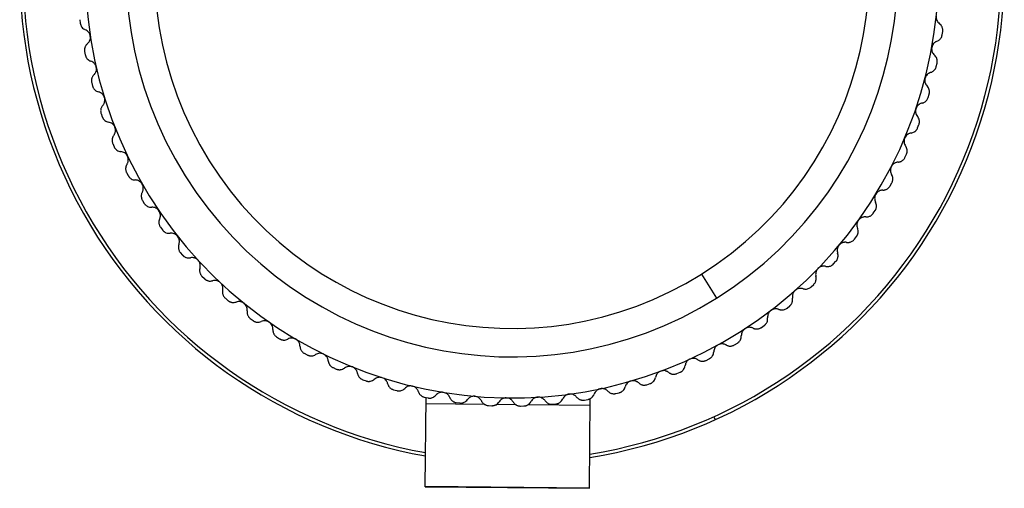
# Paper-space layout '_Inferior' of a CAD drawing. Header units: millimetres. Extents: x -30 to 30, y -31.5 to 30.
# Tile 1 of 3: x -30 to 30, y -31.5 to -3. Entities that reach past the tile are written whole.
import ezdxf

# ---------------------------------------------------------------- set-up
doc = ezdxf.new("R2010")
doc.units = ezdxf.units.MM

psp = doc.layouts.new('_Inferior')

# ---------------------------------------------------------------- linework, layer by layer
at = {"color": 7, "linetype": 'Continuous', "lineweight": 25}
for p, q in [((-26.334, -2.958), (-26.31, -3.167)), ((26.215, -3.878), (26.245, -3.67)), ((-26.044, -4.895), (-26.004, -5.101)), ((25.857, -5.803), (25.902, -5.598)), ((-25.611, -6.805), (-25.557, -7.008)), ((25.358, -7.697), (25.418, -7.495)), ((-25.039, -8.678), (-24.969, -8.876)), ((24.72, -9.549), (24.795, -9.352)), ((-24.33, -10.503), (-24.245, -10.696)), ((23.947, -11.348), (24.037, -11.158)), ((-23.487, -12.272), (-23.389, -12.457)), ((23.044, -13.086), (23.147, -12.902)), ((-22.517, -13.973), (-22.405, -14.151)), ((22.014, -14.752), (22.131, -14.577)), ((-21.424, -15.597), (-21.299, -15.767)), ((20.865, -16.337), (20.994, -16.171)), ((-20.213, -17.137), (-20.077, -17.297)), ((19.601, -17.834), (19.742, -17.678)), ((-18.892, -18.583), (-18.744, -18.732)), ((11.551, -18.451), (12.47, -19.919)), ((18.231, -19.233), (18.383, -19.087)), ((-17.468, -19.928), (-17.31, -20.065)), ((16.761, -20.526), (16.923, -20.393)), ((-15.949, -21.163), (-15.781, -21.289)), ((15.199, -21.708), (15.371, -21.587)), ((-14.342, -22.283), (-14.165, -22.396)), ((13.554, -22.771), (13.734, -22.663)), ((-12.658, -23.282), (-12.473, -23.381)), ((11.835, -23.71), (12.023, -23.616)), ((-10.904, -24.153), (-10.712, -24.239)), ((10.052, -24.519), (10.246, -24.439)), ((-9.09, -24.892), (-8.892, -24.963)), ((8.214, -25.195), (8.413, -25.129)), ((-7.227, -25.496), (-7.024, -25.552)), ((6.331, -25.733), (6.535, -25.682)), ((-5.324, -25.96), (-5.118, -26.001)), ((-5.282, -31.415), (-5.233, -25.978)), ((-1.649, -26.398), (-5.237, -26.366)), ((-3.393, -26.282), (-3.184, -26.308)), ((2.471, -26.385), (2.68, -26.364)), ((4.413, -26.13), (4.62, -26.094)), ((4.718, -31.505), (4.767, -26.046)), ((-1.442, -26.461), (-1.232, -26.471)), ((0.239, -26.415), (-0.961, -26.405)), ((0.516, -26.495), (0.726, -26.49)), ((4.763, -26.456), (0.958, -26.422)), ((12.302, -27.142), (12.385, -27.324)), ((-5.282, -31.379), (4.718, -31.468)), ((-5.282, -31.415), (4.718, -31.505))]:
    psp.add_line(p, q, dxfattribs=at)
for radius, start, end in [(26, 120.98963, 112.51905), (23.5, 302.04846, 122.04846), (21.768, 302.04846, 122.04846), (23.5, 122.04846, 302.04846), (21.768, 122.04846, 302.04846), (30, 159.0802, 259.89206), (29.8, 159.1452, 259.82706), (30, 279.0802, 19.89206), (29.8, 279.1452, 19.82706)]:
    psp.add_arc((0, 0), radius, start, end, dxfattribs=at)
for points, knots in [([(25.854, -2.749), (25.853, -2.771), (25.85, -2.815), (25.856, -2.881), (25.871, -2.946), (25.901, -3.026), (25.957, -3.119), (26.018, -3.173), (26.05, -3.201)], [0, 0, 0, 0, 0.120675, 0.243707, 0.36983, 0.499725, 0.734306, 1, 1, 1, 1]), ([(-26.31, -3.167), (-26.308, -3.182), (-26.303, -3.213), (-26.291, -3.258), (-26.273, -3.308), (-26.245, -3.363), (-26.195, -3.436), (-26.116, -3.515), (-26.041, -3.552), (-26.002, -3.57)], [0, 0, 0, 0, 0.082853, 0.165926, 0.250137, 0.374253, 0.499646, 0.745169, 1, 1, 1, 1]), ([(-25.697, -3.957), (-25.701, -3.936), (-25.71, -3.893), (-25.733, -3.83), (-25.764, -3.771), (-25.814, -3.701), (-25.891, -3.625), (-25.964, -3.589), (-26.002, -3.57)], [0, 0, 0, 0, 0.120675, 0.243707, 0.36983, 0.499725, 0.734306, 1, 1, 1, 1]), ([(26.245, -3.67), (26.246, -3.654), (26.25, -3.624), (26.25, -3.577), (26.245, -3.524), (26.232, -3.464), (26.202, -3.38), (26.146, -3.284), (26.083, -3.229), (26.05, -3.201)], [0, 0, 0, 0, 0.082852, 0.165925, 0.250136, 0.374252, 0.499645, 0.745169, 1, 1, 1, 1]), ([(-25.872, -4.418), (-25.856, -4.403), (-25.824, -4.375), (-25.784, -4.325), (-25.751, -4.273), (-25.716, -4.197), (-25.687, -4.091), (-25.694, -4.001), (-25.697, -3.957)], [0, 0, 0, 0, 0.136996, 0.265989, 0.387202, 0.500902, 0.756606, 1, 1, 1, 1]), ([(25.985, -4.228), (26.005, -4.215), (26.043, -4.189), (26.093, -4.14), (26.144, -4.074), (26.191, -3.987), (26.207, -3.914), (26.215, -3.878)], [0, 0, 0, 0, 0.170282, 0.335456, 0.498957, 0.751503, 1, 1, 1, 1]), ([(-25.872, -4.418), (-25.888, -4.432), (-25.92, -4.46), (-25.96, -4.51), (-25.994, -4.565), (-26.021, -4.624), (-26.041, -4.688), (-26.052, -4.756), (-26.054, -4.826), (-26.047, -4.872), (-26.044, -4.895)], [0, 0, 0, 0, 0.129306, 0.254351, 0.377087, 0.499573, 0.624386, 0.748816, 0.875527, 1, 1, 1, 1]), ([(25.581, -4.651), (25.578, -4.672), (25.571, -4.716), (25.573, -4.782), (25.583, -4.849), (25.607, -4.931), (25.656, -5.028), (25.713, -5.086), (25.743, -5.116)], [0, 0, 0, 0, 0.120675, 0.243707, 0.36983, 0.499725, 0.734306, 1, 1, 1, 1]), ([(25.896, -4.272), (25.876, -4.281), (25.837, -4.297), (25.783, -4.332), (25.735, -4.37), (25.677, -4.43), (25.615, -4.521), (25.592, -4.608), (25.581, -4.651)], [0, 0, 0, 0, 0.136996, 0.265989, 0.387202, 0.500902, 0.756606, 1, 1, 1, 1]), ([(-26.004, -5.101), (-26.001, -5.117), (-25.994, -5.147), (-25.979, -5.19), (-25.957, -5.239), (-25.925, -5.292), (-25.869, -5.361), (-25.785, -5.434), (-25.707, -5.465), (-25.668, -5.481)], [0, 0, 0, 0, 0.082853, 0.165926, 0.250138, 0.374253, 0.499646, 0.745169, 1, 1, 1, 1]), ([(25.902, -5.598), (25.905, -5.583), (25.911, -5.552), (25.914, -5.506), (25.913, -5.452), (25.905, -5.392), (25.881, -5.306), (25.832, -5.206), (25.773, -5.146), (25.743, -5.116)], [0, 0, 0, 0, 0.082852, 0.165924, 0.250135, 0.374252, 0.499645, 0.745169, 1, 1, 1, 1]), ([(-25.335, -5.844), (-25.34, -5.823), (-25.352, -5.781), (-25.38, -5.72), (-25.415, -5.663), (-25.47, -5.597), (-25.553, -5.528), (-25.628, -5.497), (-25.668, -5.481)], [0, 0, 0, 0, 0.120675, 0.243707, 0.36983, 0.499725, 0.734306, 1, 1, 1, 1]), ([(-25.475, -6.317), (-25.46, -6.301), (-25.43, -6.27), (-25.394, -6.217), (-25.365, -6.163), (-25.336, -6.085), (-25.315, -5.977), (-25.328, -5.888), (-25.335, -5.844)], [0, 0, 0, 0, 0.136996, 0.265989, 0.387202, 0.500902, 0.756606, 1, 1, 1, 1]), ([(25.634, -6.117), (25.652, -6.105), (25.687, -6.082), (25.734, -6.037), (25.782, -5.978), (25.829, -5.901), (25.848, -5.835), (25.857, -5.803)], [0, 0, 0, 0, 0.168342, 0.334164, 0.500472, 0.753768, 1, 1, 1, 1]), ([(-25.475, -6.317), (-25.49, -6.332), (-25.519, -6.362), (-25.556, -6.415), (-25.586, -6.472), (-25.609, -6.533), (-25.623, -6.598), (-25.629, -6.667), (-25.627, -6.737), (-25.616, -6.782), (-25.611, -6.805)], [0, 0, 0, 0, 0.129306, 0.254351, 0.377086, 0.499573, 0.624385, 0.748816, 0.875527, 1, 1, 1, 1]), ([(25.167, -6.527), (25.163, -6.549), (25.153, -6.592), (25.15, -6.658), (25.155, -6.725), (25.173, -6.809), (25.214, -6.909), (25.267, -6.971), (25.295, -7.003)], [0, 0, 0, 0, 0.120675, 0.243707, 0.36983, 0.499725, 0.734306, 1, 1, 1, 1]), ([(25.51, -6.173), (25.489, -6.18), (25.449, -6.194), (25.392, -6.224), (25.342, -6.258), (25.279, -6.314), (25.211, -6.4), (25.182, -6.486), (25.167, -6.527)], [0, 0, 0, 0, 0.136996, 0.265989, 0.387202, 0.500902, 0.756606, 1, 1, 1, 1]), ([(25.51, -6.173), (25.532, -6.166), (25.574, -6.152), (25.614, -6.129), (25.634, -6.117)], [0, 0, 0, 0, 0.504489, 1, 1, 1, 1]), ([(-25.557, -7.008), (-25.552, -7.023), (-25.543, -7.052), (-25.524, -7.095), (-25.499, -7.142), (-25.464, -7.192), (-25.403, -7.257), (-25.313, -7.323), (-25.234, -7.349), (-25.193, -7.362)], [0, 0, 0, 0, 0.082853, 0.165927, 0.250138, 0.374253, 0.499646, 0.745169, 1, 1, 1, 1]), ([(25.418, -7.495), (25.422, -7.481), (25.43, -7.451), (25.436, -7.405), (25.439, -7.351), (25.436, -7.29), (25.418, -7.203), (25.377, -7.099), (25.323, -7.036), (25.295, -7.003)], [0, 0, 0, 0, 0.082852, 0.165925, 0.250135, 0.374252, 0.499645, 0.745169, 1, 1, 1, 1]), ([(-24.834, -7.699), (-24.841, -7.679), (-24.856, -7.637), (-24.888, -7.579), (-24.927, -7.525), (-24.987, -7.463), (-25.075, -7.4), (-25.152, -7.375), (-25.193, -7.362)], [0, 0, 0, 0, 0.120675, 0.243707, 0.36983, 0.499725, 0.734306, 1, 1, 1, 1]), ([(-24.939, -8.181), (-24.925, -8.164), (-24.898, -8.131), (-24.865, -8.076), (-24.841, -8.02), (-24.817, -7.94), (-24.804, -7.83), (-24.824, -7.742), (-24.834, -7.699)], [0, 0, 0, 0, 0.136996, 0.265989, 0.387202, 0.500902, 0.756606, 1, 1, 1, 1]), ([(25.144, -7.975), (25.161, -7.965), (25.192, -7.943), (25.236, -7.903), (25.282, -7.851), (25.326, -7.783), (25.347, -7.725), (25.358, -7.697)], [0, 0, 0, 0, 0.168891, 0.335003, 0.500895, 0.752896, 1, 1, 1, 1]), ([(-24.939, -8.181), (-24.953, -8.197), (-24.98, -8.23), (-25.012, -8.285), (-25.038, -8.344), (-25.056, -8.407), (-25.066, -8.473), (-25.067, -8.542), (-25.059, -8.611), (-25.046, -8.656), (-25.039, -8.678)], [0, 0, 0, 0, 0.129306, 0.254351, 0.377086, 0.499573, 0.624385, 0.748816, 0.875527, 1, 1, 1, 1]), ([(24.617, -8.368), (24.61, -8.389), (24.598, -8.431), (24.59, -8.497), (24.59, -8.564), (24.602, -8.649), (24.635, -8.752), (24.683, -8.818), (24.708, -8.852)], [0, 0, 0, 0, 0.120675, 0.243707, 0.36983, 0.499725, 0.734306, 1, 1, 1, 1]), ([(24.985, -8.04), (24.963, -8.046), (24.922, -8.056), (24.863, -8.082), (24.811, -8.113), (24.744, -8.164), (24.67, -8.244), (24.634, -8.328), (24.617, -8.368)], [0, 0, 0, 0, 0.136996, 0.265989, 0.387201, 0.500902, 0.756606, 1, 1, 1, 1]), ([(24.985, -8.04), (25.012, -8.033), (25.068, -8.019), (25.119, -7.99), (25.144, -7.975)], [0, 0, 0, 0, 0.505906, 1, 1, 1, 1]), ([(-24.969, -8.876), (-24.964, -8.891), (-24.953, -8.919), (-24.931, -8.961), (-24.902, -9.006), (-24.863, -9.053), (-24.797, -9.113), (-24.703, -9.173), (-24.622, -9.192), (-24.58, -9.202)], [0, 0, 0, 0, 0.082854, 0.165927, 0.250138, 0.374253, 0.499646, 0.745169, 1, 1, 1, 1]), ([(24.795, -9.352), (24.8, -9.338), (24.81, -9.308), (24.82, -9.263), (24.827, -9.21), (24.828, -9.149), (24.817, -9.06), (24.783, -8.954), (24.734, -8.887), (24.708, -8.852)], [0, 0, 0, 0, 0.082853, 0.165925, 0.250136, 0.374252, 0.499645, 0.745169, 1, 1, 1, 1]), ([(-24.197, -9.512), (-24.206, -9.492), (-24.224, -9.452), (-24.26, -9.396), (-24.304, -9.345), (-24.367, -9.288), (-24.46, -9.231), (-24.539, -9.212), (-24.58, -9.202)], [0, 0, 0, 0, 0.120675, 0.243707, 0.36983, 0.499725, 0.734306, 1, 1, 1, 1]), ([(-24.267, -10), (-24.254, -9.982), (-24.229, -9.947), (-24.201, -9.89), (-24.181, -9.832), (-24.163, -9.751), (-24.158, -9.641), (-24.185, -9.554), (-24.197, -9.512)], [0, 0, 0, 0, 0.136996, 0.265989, 0.387201, 0.500902, 0.756606, 1, 1, 1, 1]), ([(24.519, -9.792), (24.533, -9.782), (24.562, -9.763), (24.602, -9.728), (24.644, -9.682), (24.687, -9.624), (24.709, -9.573), (24.72, -9.549)], [0, 0, 0, 0, 0.167637, 0.333344, 0.499228, 0.752085, 1, 1, 1, 1]), ([(-24.267, -10), (-24.279, -10.018), (-24.304, -10.052), (-24.332, -10.11), (-24.353, -10.17), (-24.367, -10.234), (-24.372, -10.301), (-24.368, -10.369), (-24.355, -10.438), (-24.338, -10.482), (-24.33, -10.503)], [0, 0, 0, 0, 0.129306, 0.254351, 0.377086, 0.499573, 0.624385, 0.748816, 0.875527, 1, 1, 1, 1]), ([(23.931, -10.163), (23.924, -10.184), (23.908, -10.225), (23.895, -10.29), (23.89, -10.357), (23.896, -10.442), (23.922, -10.547), (23.964, -10.616), (23.987, -10.653)], [0, 0, 0, 0, 0.120675, 0.243707, 0.36983, 0.499724, 0.734306, 1, 1, 1, 1]), ([(24.323, -9.864), (24.301, -9.867), (24.259, -9.875), (24.198, -9.896), (24.144, -9.923), (24.074, -9.969), (23.993, -10.044), (23.952, -10.124), (23.931, -10.163)], [0, 0, 0, 0, 0.136996, 0.265989, 0.387201, 0.500901, 0.756606, 1, 1, 1, 1]), ([(-24.245, -10.696), (-24.239, -10.71), (-24.226, -10.738), (-24.201, -10.777), (-24.169, -10.82), (-24.126, -10.865), (-24.057, -10.92), (-23.958, -10.972), (-23.876, -10.985), (-23.834, -10.992)], [0, 0, 0, 0, 0.082854, 0.165927, 0.250138, 0.374253, 0.499646, 0.745169, 1, 1, 1, 1]), ([(24.037, -11.158), (24.043, -11.144), (24.055, -11.115), (24.068, -11.071), (24.079, -11.018), (24.084, -10.957), (24.08, -10.868), (24.054, -10.76), (24.01, -10.689), (23.987, -10.653)], [0, 0, 0, 0, 0.082853, 0.165926, 0.250136, 0.374252, 0.499645, 0.745169, 1, 1, 1, 1]), ([(-23.429, -11.273), (-23.439, -11.254), (-23.46, -11.215), (-23.5, -11.162), (-23.547, -11.114), (-23.615, -11.062), (-23.711, -11.012), (-23.791, -10.999), (-23.834, -10.992)], [0, 0, 0, 0, 0.120675, 0.243707, 0.36983, 0.499725, 0.734306, 1, 1, 1, 1]), ([(-23.462, -11.765), (-23.45, -11.746), (-23.428, -11.71), (-23.405, -11.65), (-23.389, -11.591), (-23.377, -11.509), (-23.38, -11.399), (-23.413, -11.314), (-23.429, -11.273)], [0, 0, 0, 0, 0.136996, 0.265989, 0.387201, 0.500901, 0.756606, 1, 1, 1, 1]), ([(23.761, -11.558), (23.78, -11.545), (23.818, -11.519), (23.869, -11.469), (23.913, -11.412), (23.936, -11.369), (23.947, -11.348)], [0, 0, 0, 0, 0.24958, 0.498163, 0.751403, 1, 1, 1, 1]), ([(-23.462, -11.765), (-23.473, -11.783), (-23.495, -11.819), (-23.519, -11.879), (-23.536, -11.941), (-23.544, -12.006), (-23.545, -12.073), (-23.535, -12.141), (-23.517, -12.208), (-23.497, -12.251), (-23.487, -12.272)], [0, 0, 0, 0, 0.129306, 0.254351, 0.377086, 0.499573, 0.624385, 0.748815, 0.875527, 1, 1, 1, 1]), ([(23.115, -11.903), (23.106, -11.923), (23.087, -11.963), (23.07, -12.027), (23.06, -12.093), (23.059, -12.179), (23.077, -12.285), (23.115, -12.357), (23.135, -12.395)], [0, 0, 0, 0, 0.120675, 0.243707, 0.36983, 0.499724, 0.734306, 1, 1, 1, 1]), ([(23.528, -11.633), (23.506, -11.635), (23.463, -11.64), (23.402, -11.656), (23.345, -11.679), (23.272, -11.72), (23.186, -11.788), (23.139, -11.865), (23.115, -11.903)], [0, 0, 0, 0, 0.136996, 0.265989, 0.387201, 0.500901, 0.756605, 1, 1, 1, 1]), ([(23.528, -11.633), (23.548, -11.631), (23.589, -11.627), (23.649, -11.611), (23.706, -11.589), (23.743, -11.568), (23.761, -11.558)], [0, 0, 0, 0, 0.25843, 0.5088, 0.754721, 1, 1, 1, 1]), ([(-23.389, -12.457), (-23.382, -12.471), (-23.366, -12.498), (-23.339, -12.535), (-23.303, -12.576), (-23.258, -12.617), (-23.185, -12.667), (-23.083, -12.712), (-22.999, -12.719), (-22.957, -12.722)], [0, 0, 0, 0, 0.082854, 0.165927, 0.250138, 0.374253, 0.499646, 0.745169, 1, 1, 1, 1]), ([(23.147, -12.902), (23.154, -12.889), (23.168, -12.861), (23.185, -12.818), (23.199, -12.766), (23.209, -12.706), (23.212, -12.617), (23.194, -12.507), (23.155, -12.433), (23.135, -12.395)], [0, 0, 0, 0, 0.082853, 0.165926, 0.250137, 0.374253, 0.499646, 0.745169, 1, 1, 1, 1]), ([(-22.532, -12.973), (-22.544, -12.954), (-22.567, -12.917), (-22.612, -12.867), (-22.662, -12.823), (-22.734, -12.776), (-22.833, -12.734), (-22.914, -12.726), (-22.957, -12.722)], [0, 0, 0, 0, 0.120675, 0.243708, 0.369831, 0.499726, 0.734306, 1, 1, 1, 1]), ([(-22.529, -13.466), (-22.519, -13.446), (-22.499, -13.408), (-22.48, -13.347), (-22.469, -13.287), (-22.463, -13.204), (-22.474, -13.094), (-22.513, -13.013), (-22.532, -12.973)], [0, 0, 0, 0, 0.136996, 0.265989, 0.387201, 0.500901, 0.756605, 1, 1, 1, 1]), ([(22.874, -13.263), (22.891, -13.251), (22.924, -13.229), (22.97, -13.186), (23.011, -13.139), (23.033, -13.103), (23.044, -13.086)], [0, 0, 0, 0, 0.249315, 0.498052, 0.750939, 1, 1, 1, 1]), ([(-22.529, -13.466), (-22.539, -13.485), (-22.558, -13.522), (-22.578, -13.583), (-22.59, -13.646), (-22.594, -13.712), (-22.589, -13.778), (-22.574, -13.846), (-22.551, -13.912), (-22.528, -13.952), (-22.517, -13.973)], [0, 0, 0, 0, 0.129306, 0.254351, 0.377086, 0.499572, 0.624385, 0.748815, 0.875527, 1, 1, 1, 1]), ([(22.173, -13.578), (22.162, -13.597), (22.141, -13.635), (22.118, -13.698), (22.104, -13.763), (22.097, -13.848), (22.107, -13.956), (22.139, -14.031), (22.156, -14.07)], [0, 0, 0, 0, 0.120675, 0.243707, 0.36983, 0.499724, 0.734306, 1, 1, 1, 1]), ([(22.604, -13.339), (22.582, -13.339), (22.539, -13.341), (22.477, -13.353), (22.419, -13.371), (22.343, -13.406), (22.252, -13.469), (22.199, -13.542), (22.173, -13.578)], [0, 0, 0, 0, 0.136996, 0.265989, 0.387201, 0.500901, 0.756605, 1, 1, 1, 1]), ([(22.604, -13.339), (22.627, -13.338), (22.673, -13.337), (22.743, -13.322), (22.811, -13.299), (22.853, -13.275), (22.874, -13.263)], [0, 0, 0, 0, 0.253077, 0.502449, 0.754122, 1, 1, 1, 1]), ([(-22.405, -14.151), (-22.397, -14.164), (-22.38, -14.189), (-22.349, -14.225), (-22.311, -14.262), (-22.263, -14.3), (-22.186, -14.344), (-22.081, -14.382), (-21.997, -14.383), (-21.955, -14.383)], [0, 0, 0, 0, 0.082854, 0.165927, 0.250138, 0.374253, 0.499646, 0.745169, 1, 1, 1, 1]), ([(-21.513, -14.601), (-21.526, -14.584), (-21.552, -14.548), (-21.599, -14.502), (-21.653, -14.462), (-21.728, -14.42), (-21.83, -14.385), (-21.911, -14.384), (-21.955, -14.383)], [0, 0, 0, 0, 0.120675, 0.243707, 0.36983, 0.499724, 0.734306, 1, 1, 1, 1]), ([(22.131, -14.577), (22.139, -14.564), (22.155, -14.537), (22.175, -14.495), (22.193, -14.445), (22.208, -14.385), (22.216, -14.297), (22.207, -14.186), (22.173, -14.109), (22.156, -14.07)], [0, 0, 0, 0, 0.082853, 0.165926, 0.250137, 0.374253, 0.499646, 0.745169, 1, 1, 1, 1]), ([(-21.473, -15.093), (-21.464, -15.072), (-21.448, -15.033), (-21.433, -14.971), (-21.426, -14.91), (-21.427, -14.826), (-21.446, -14.718), (-21.491, -14.64), (-21.513, -14.601)], [0, 0, 0, 0, 0.136995, 0.265987, 0.387198, 0.500897, 0.756604, 1, 1, 1, 1]), ([(21.557, -14.972), (21.535, -14.971), (21.493, -14.969), (21.429, -14.976), (21.37, -14.99), (21.292, -15.02), (21.197, -15.075), (21.138, -15.144), (21.11, -15.178)], [0, 0, 0, 0, 0.136996, 0.265988, 0.387201, 0.500901, 0.756605, 1, 1, 1, 1]), ([(21.557, -14.972), (21.575, -14.973), (21.609, -14.974), (21.662, -14.97), (21.723, -14.959), (21.792, -14.938), (21.84, -14.911), (21.864, -14.897)], [0, 0, 0, 0, 0.169744, 0.336514, 0.50199, 0.753899, 1, 1, 1, 1]), ([(21.864, -14.897), (21.879, -14.887), (21.908, -14.868), (21.948, -14.833), (21.984, -14.795), (22.004, -14.766), (22.014, -14.752)], [0, 0, 0, 0, 0.254481, 0.503641, 0.750963, 1, 1, 1, 1]), ([(-21.473, -15.093), (-21.481, -15.112), (-21.498, -15.151), (-21.513, -15.214), (-21.52, -15.277), (-21.519, -15.343), (-21.51, -15.409), (-21.49, -15.475), (-21.462, -15.539), (-21.436, -15.578), (-21.424, -15.597)], [0, 0, 0, 0, 0.129306, 0.254351, 0.377086, 0.499572, 0.624385, 0.748815, 0.875527, 1, 1, 1, 1]), ([(21.11, -15.178), (21.098, -15.196), (21.074, -15.233), (21.046, -15.294), (21.027, -15.358), (21.014, -15.442), (21.016, -15.551), (21.043, -15.627), (21.057, -15.668)], [0, 0, 0, 0, 0.120675, 0.243707, 0.36983, 0.499724, 0.734306, 1, 1, 1, 1]), ([(-21.299, -15.767), (-21.29, -15.779), (-21.271, -15.803), (-21.238, -15.836), (-21.197, -15.871), (-21.146, -15.905), (-21.066, -15.944), (-20.959, -15.973), (-20.875, -15.968), (-20.832, -15.965)], [0, 0, 0, 0, 0.082854, 0.165927, 0.250138, 0.374253, 0.499646, 0.745169, 1, 1, 1, 1]), ([(-20.376, -16.15), (-20.39, -16.134), (-20.418, -16.1), (-20.469, -16.058), (-20.526, -16.021), (-20.604, -15.985), (-20.708, -15.958), (-20.789, -15.963), (-20.832, -15.965)], [0, 0, 0, 0, 0.120675, 0.243707, 0.36983, 0.499724, 0.734306, 1, 1, 1, 1]), ([(-20.3, -16.637), (-20.293, -16.616), (-20.279, -16.576), (-20.269, -16.513), (-20.266, -16.452), (-20.273, -16.368), (-20.3, -16.262), (-20.351, -16.187), (-20.376, -16.15)], [0, 0, 0, 0, 0.136995, 0.265987, 0.387199, 0.500898, 0.756604, 1, 1, 1, 1]), ([(20.994, -16.171), (21.003, -16.159), (21.021, -16.134), (21.044, -16.093), (21.066, -16.044), (21.085, -15.986), (21.1, -15.899), (21.099, -15.787), (21.071, -15.708), (21.057, -15.668)], [0, 0, 0, 0, 0.082853, 0.165926, 0.250138, 0.374253, 0.499646, 0.745169, 1, 1, 1, 1]), ([(-20.3, -16.637), (-20.307, -16.658), (-20.32, -16.698), (-20.331, -16.761), (-20.333, -16.825), (-20.327, -16.89), (-20.313, -16.956), (-20.289, -17.02), (-20.256, -17.082), (-20.227, -17.119), (-20.213, -17.137)], [0, 0, 0, 0, 0.129306, 0.254351, 0.377085, 0.499572, 0.624384, 0.748815, 0.875527, 1, 1, 1, 1]), ([(19.931, -16.696), (19.918, -16.713), (19.891, -16.748), (19.86, -16.806), (19.835, -16.869), (19.816, -16.952), (19.81, -17.06), (19.831, -17.139), (19.842, -17.18)], [0, 0, 0, 0, 0.120675, 0.243707, 0.36983, 0.499724, 0.734306, 1, 1, 1, 1]), ([(20.393, -16.523), (20.371, -16.52), (20.329, -16.515), (20.265, -16.518), (20.204, -16.528), (20.124, -16.551), (20.025, -16.599), (19.962, -16.664), (19.931, -16.696)], [0, 0, 0, 0, 0.136996, 0.265988, 0.3872, 0.5009, 0.756605, 1, 1, 1, 1]), ([(20.393, -16.523), (20.412, -16.525), (20.45, -16.53), (20.509, -16.529), (20.577, -16.519), (20.655, -16.498), (20.71, -16.468), (20.737, -16.453)], [0, 0, 0, 0, 0.169985, 0.336433, 0.501438, 0.753722, 1, 1, 1, 1]), ([(-20.077, -17.297), (-20.066, -17.308), (-20.045, -17.331), (-20.01, -17.362), (-19.967, -17.393), (-19.914, -17.423), (-19.831, -17.456), (-19.722, -17.477), (-19.639, -17.466), (-19.596, -17.46)], [0, 0, 0, 0, 0.082854, 0.165927, 0.250138, 0.374253, 0.499646, 0.745169, 1, 1, 1, 1]), ([(19.742, -17.678), (19.752, -17.666), (19.772, -17.642), (19.798, -17.604), (19.823, -17.556), (19.846, -17.5), (19.868, -17.413), (19.875, -17.302), (19.853, -17.222), (19.842, -17.18)], [0, 0, 0, 0, 0.082853, 0.165926, 0.250138, 0.374253, 0.499646, 0.745169, 1, 1, 1, 1]), ([(-19.127, -17.611), (-19.143, -17.596), (-19.174, -17.564), (-19.228, -17.526), (-19.287, -17.493), (-19.367, -17.463), (-19.473, -17.444), (-19.554, -17.454), (-19.596, -17.46)], [0, 0, 0, 0, 0.120675, 0.243707, 0.36983, 0.499724, 0.734306, 1, 1, 1, 1]), ([(-19.015, -18.091), (-19.01, -18.07), (-19, -18.028), (-18.994, -17.965), (-18.996, -17.904), (-19.009, -17.821), (-19.044, -17.717), (-19.1, -17.646), (-19.127, -17.611)], [0, 0, 0, 0, 0.136995, 0.265988, 0.3872, 0.500899, 0.756604, 1, 1, 1, 1]), ([(19.117, -17.984), (19.095, -17.98), (19.053, -17.971), (18.989, -17.969), (18.929, -17.975), (18.847, -17.992), (18.745, -18.033), (18.677, -18.093), (18.644, -18.122)], [0, 0, 0, 0, 0.136995, 0.265988, 0.3872, 0.5009, 0.756605, 1, 1, 1, 1]), ([(19.117, -17.984), (19.138, -17.988), (19.179, -17.996), (19.243, -17.998), (19.319, -17.991), (19.406, -17.97), (19.467, -17.937), (19.497, -17.921)], [0, 0, 0, 0, 0.170291, 0.336368, 0.500793, 0.753708, 1, 1, 1, 1]), ([(-19.015, -18.091), (-19.021, -18.112), (-19.031, -18.153), (-19.037, -18.217), (-19.035, -18.281), (-19.024, -18.345), (-19.005, -18.409), (-18.976, -18.472), (-18.939, -18.531), (-18.908, -18.566), (-18.892, -18.583)], [0, 0, 0, 0, 0.129305, 0.25435, 0.377085, 0.499571, 0.624384, 0.748815, 0.875527, 1, 1, 1, 1]), ([(18.383, -19.087), (18.394, -19.076), (18.415, -19.054), (18.444, -19.018), (18.473, -18.972), (18.5, -18.918), (18.528, -18.833), (18.543, -18.723), (18.527, -18.641), (18.519, -18.599)], [0, 0, 0, 0, 0.082853, 0.165927, 0.250138, 0.374253, 0.499646, 0.745169, 1, 1, 1, 1]), ([(18.644, -18.122), (18.629, -18.138), (18.6, -18.171), (18.564, -18.227), (18.535, -18.288), (18.51, -18.369), (18.496, -18.477), (18.511, -18.556), (18.519, -18.599)], [0, 0, 0, 0, 0.120675, 0.243707, 0.36983, 0.499724, 0.734306, 1, 1, 1, 1]), ([(-18.744, -18.732), (-18.733, -18.743), (-18.711, -18.764), (-18.673, -18.792), (-18.628, -18.82), (-18.572, -18.846), (-18.488, -18.873), (-18.377, -18.886), (-18.295, -18.869), (-18.253, -18.86)], [0, 0, 0, 0, 0.082853, 0.165927, 0.250138, 0.374253, 0.499646, 0.745169, 1, 1, 1, 1]), ([(-17.774, -18.976), (-17.791, -18.961), (-17.824, -18.932), (-17.881, -18.898), (-17.942, -18.87), (-18.024, -18.846), (-18.132, -18.834), (-18.211, -18.851), (-18.253, -18.86)], [0, 0, 0, 0, 0.1206749, 0.243707, 0.3698297, 0.4997243, 0.7343057, 1, 1, 1, 1]), ([(-17.627, -19.446), (-17.624, -19.424), (-17.616, -19.382), (-17.615, -19.318), (-17.622, -19.258), (-17.641, -19.176), (-17.684, -19.075), (-17.745, -19.008), (-17.774, -18.976)], [0, 0, 0, 0, 0.136995, 0.265988, 0.3872, 0.5009, 0.756605, 1, 1, 1, 1]), ([(-17.627, -19.446), (-17.631, -19.467), (-17.639, -19.509), (-17.64, -19.573), (-17.633, -19.637), (-17.618, -19.7), (-17.594, -19.763), (-17.56, -19.823), (-17.519, -19.879), (-17.485, -19.912), (-17.468, -19.928)], [0, 0, 0, 0, 0.129305, 0.25435, 0.377085, 0.499571, 0.624383, 0.748814, 0.875527, 1, 1, 1, 1]), ([(17.255, -19.449), (17.239, -19.464), (17.207, -19.495), (17.167, -19.548), (17.134, -19.607), (17.103, -19.686), (17.081, -19.792), (17.09, -19.873), (17.095, -19.916)], [0, 0, 0, 0, 0.120675, 0.243707, 0.36983, 0.499724, 0.734306, 1, 1, 1, 1]), ([(17.737, -19.347), (17.715, -19.341), (17.674, -19.329), (17.611, -19.323), (17.549, -19.324), (17.467, -19.335), (17.362, -19.368), (17.29, -19.423), (17.255, -19.449)], [0, 0, 0, 0, 0.136995, 0.265988, 0.387199, 0.500899, 0.756604, 1, 1, 1, 1]), ([(17.737, -19.347), (17.759, -19.353), (17.803, -19.365), (17.873, -19.371), (17.956, -19.367), (18.053, -19.347), (18.119, -19.311), (18.152, -19.293)], [0, 0, 0, 0, 0.170723, 0.33666, 0.5009, 0.753824, 1, 1, 1, 1]), ([(-17.31, -20.065), (-17.298, -20.075), (-17.274, -20.095), (-17.235, -20.12), (-17.187, -20.145), (-17.13, -20.166), (-17.043, -20.186), (-16.932, -20.192), (-16.852, -20.168), (-16.811, -20.156)], [0, 0, 0, 0, 0.082853, 0.165926, 0.250138, 0.374253, 0.499646, 0.745169, 1, 1, 1, 1]), ([(-16.324, -20.236), (-16.342, -20.223), (-16.377, -20.197), (-16.436, -20.167), (-16.5, -20.144), (-16.583, -20.126), (-16.691, -20.122), (-16.769, -20.144), (-16.811, -20.156)], [0, 0, 0, 0, 0.120675, 0.243707, 0.36983, 0.499724, 0.734306, 1, 1, 1, 1]), ([(-16.143, -20.695), (-16.141, -20.673), (-16.137, -20.63), (-16.141, -20.566), (-16.152, -20.506), (-16.176, -20.427), (-16.227, -20.329), (-16.292, -20.267), (-16.324, -20.236)], [0, 0, 0, 0, 0.136996, 0.265988, 0.3872, 0.5009, 0.756605, 1, 1, 1, 1]), ([(16.923, -20.393), (16.934, -20.383), (16.958, -20.362), (16.989, -20.328), (17.021, -20.285), (17.052, -20.232), (17.086, -20.15), (17.11, -20.041), (17.1, -19.958), (17.095, -19.916)], [0, 0, 0, 0, 0.082854, 0.165927, 0.250138, 0.374253, 0.499646, 0.745169, 1, 1, 1, 1]), ([(-16.143, -20.695), (-16.145, -20.716), (-16.15, -20.758), (-16.146, -20.822), (-16.135, -20.885), (-16.115, -20.947), (-16.086, -21.008), (-16.048, -21.066), (-16.003, -21.119), (-15.967, -21.148), (-15.949, -21.163)], [0, 0, 0, 0, 0.129306, 0.25435, 0.377085, 0.499571, 0.624384, 0.748815, 0.875527, 1, 1, 1, 1]), ([(15.771, -20.671), (15.754, -20.684), (15.72, -20.712), (15.677, -20.763), (15.639, -20.819), (15.602, -20.895), (15.573, -21), (15.576, -21.081), (15.577, -21.124)], [0, 0, 0, 0, 0.120675, 0.243707, 0.36983, 0.499724, 0.734306, 1, 1, 1, 1]), ([(16.259, -20.604), (16.239, -20.596), (16.198, -20.582), (16.135, -20.571), (16.074, -20.567), (15.991, -20.572), (15.884, -20.597), (15.808, -20.647), (15.771, -20.671)], [0, 0, 0, 0, 0.136995, 0.265987, 0.387199, 0.500898, 0.756604, 1, 1, 1, 1]), ([(16.259, -20.604), (16.277, -20.61), (16.312, -20.623), (16.368, -20.634), (16.425, -20.64), (16.502, -20.638), (16.601, -20.621), (16.674, -20.582), (16.71, -20.563)], [0, 0, 0, 0, 0.128985, 0.254448, 0.377895, 0.500909, 0.753791, 1, 1, 1, 1]), ([(-15.781, -21.289), (-15.768, -21.298), (-15.743, -21.316), (-15.702, -21.338), (-15.652, -21.359), (-15.594, -21.376), (-15.506, -21.39), (-15.395, -21.387), (-15.316, -21.358), (-15.276, -21.343)], [0, 0, 0, 0, 0.082853, 0.165926, 0.250137, 0.374253, 0.499646, 0.745169, 1, 1, 1, 1]), ([(-14.785, -21.387), (-14.804, -21.375), (-14.841, -21.351), (-14.902, -21.325), (-14.967, -21.307), (-15.051, -21.295), (-15.16, -21.3), (-15.236, -21.328), (-15.276, -21.343)], [0, 0, 0, 0, 0.120675, 0.243707, 0.36983, 0.499724, 0.734306, 1, 1, 1, 1]), ([(-14.571, -21.83), (-14.57, -21.808), (-14.569, -21.766), (-14.578, -21.702), (-14.593, -21.643), (-14.624, -21.565), (-14.681, -21.472), (-14.751, -21.415), (-14.785, -21.387)], [0, 0, 0, 0, 0.136996, 0.265988, 0.387201, 0.500901, 0.756605, 1, 1, 1, 1]), ([(15.371, -21.587), (15.383, -21.578), (15.408, -21.559), (15.441, -21.527), (15.477, -21.486), (15.511, -21.436), (15.552, -21.357), (15.583, -21.25), (15.579, -21.166), (15.577, -21.124)], [0, 0, 0, 0, 0.082854, 0.165927, 0.250138, 0.374253, 0.499646, 0.745169, 1, 1, 1, 1]), ([(-14.571, -21.83), (-14.571, -21.852), (-14.573, -21.894), (-14.564, -21.958), (-14.548, -22.02), (-14.524, -22.08), (-14.491, -22.139), (-14.449, -22.193), (-14.4, -22.243), (-14.361, -22.27), (-14.342, -22.283)], [0, 0, 0, 0, 0.129306, 0.254351, 0.377086, 0.499572, 0.624384, 0.748815, 0.875527, 1, 1, 1, 1]), ([(14.201, -21.779), (14.184, -21.791), (14.148, -21.817), (14.101, -21.864), (14.059, -21.917), (14.016, -21.991), (13.979, -22.092), (13.976, -22.174), (13.975, -22.217)], [0, 0, 0, 0, 0.1206748, 0.2437069, 0.3698296, 0.499724, 0.7343056, 1, 1, 1, 1]), ([(14.693, -21.748), (14.673, -21.739), (14.634, -21.722), (14.572, -21.706), (14.512, -21.698), (14.428, -21.697), (14.319, -21.714), (14.24, -21.758), (14.201, -21.779)], [0, 0, 0, 0, 0.136995, 0.265986, 0.387198, 0.500897, 0.756604, 1, 1, 1, 1]), ([(14.693, -21.748), (14.712, -21.756), (14.749, -21.773), (14.808, -21.789), (14.868, -21.798), (14.93, -21.799), (14.994, -21.793), (15.057, -21.778), (15.12, -21.756), (15.158, -21.733), (15.177, -21.722)], [0, 0, 0, 0, 0.129128, 0.254307, 0.377297, 0.499955, 0.624886, 0.749054, 0.875556, 1, 1, 1, 1]), ([(-14.165, -22.396), (-14.152, -22.404), (-14.125, -22.42), (-14.083, -22.439), (-14.032, -22.456), (-13.972, -22.47), (-13.884, -22.477), (-13.773, -22.465), (-13.697, -22.43), (-13.658, -22.413)], [0, 0, 0, 0, 0.082853, 0.165926, 0.250137, 0.374253, 0.499646, 0.745169, 1, 1, 1, 1]), ([(-13.166, -22.42), (-13.185, -22.41), (-13.223, -22.389), (-13.286, -22.368), (-13.352, -22.354), (-13.438, -22.349), (-13.545, -22.361), (-13.619, -22.395), (-13.658, -22.413)], [0, 0, 0, 0, 0.120675, 0.243707, 0.36983, 0.499724, 0.734306, 1, 1, 1, 1]), ([(-12.919, -22.847), (-12.92, -22.825), (-12.922, -22.782), (-12.935, -22.72), (-12.955, -22.662), (-12.991, -22.587), (-13.055, -22.497), (-13.129, -22.445), (-13.166, -22.42)], [0, 0, 0, 0, 0.136996, 0.265989, 0.387201, 0.500901, 0.756605, 1, 1, 1, 1]), ([(12.554, -22.768), (12.536, -22.779), (12.498, -22.802), (12.447, -22.845), (12.402, -22.895), (12.354, -22.966), (12.309, -23.064), (12.301, -23.145), (12.296, -23.188)], [0, 0, 0, 0, 0.120675, 0.243708, 0.369831, 0.499725, 0.734306, 1, 1, 1, 1]), ([(13.047, -22.774), (13.028, -22.764), (12.99, -22.743), (12.929, -22.723), (12.87, -22.71), (12.786, -22.703), (12.677, -22.712), (12.594, -22.75), (12.554, -22.768)], [0, 0, 0, 0, 0.136996, 0.265989, 0.387201, 0.500901, 0.756605, 1, 1, 1, 1]), ([(13.047, -22.774), (13.066, -22.784), (13.103, -22.804), (13.164, -22.825), (13.227, -22.838), (13.292, -22.843), (13.359, -22.84), (13.426, -22.826), (13.493, -22.805), (13.534, -22.782), (13.554, -22.771)], [0, 0, 0, 0, 0.129306, 0.254351, 0.377086, 0.499572, 0.624385, 0.748815, 0.875527, 1, 1, 1, 1]), ([(13.734, -22.663), (13.747, -22.655), (13.773, -22.638), (13.809, -22.608), (13.848, -22.571), (13.886, -22.523), (13.932, -22.447), (13.971, -22.343), (13.974, -22.259), (13.975, -22.217)], [0, 0, 0, 0, 0.082854, 0.165927, 0.250138, 0.374253, 0.499646, 0.745169, 1, 1, 1, 1]), ([(-12.919, -22.847), (-12.918, -22.868), (-12.916, -22.911), (-12.903, -22.973), (-12.882, -23.034), (-12.853, -23.093), (-12.816, -23.148), (-12.77, -23.2), (-12.718, -23.246), (-12.678, -23.27), (-12.658, -23.282)], [0, 0, 0, 0, 0.129306, 0.254351, 0.377086, 0.499572, 0.624385, 0.748815, 0.875527, 1, 1, 1, 1]), ([(-12.473, -23.381), (-12.459, -23.388), (-12.431, -23.402), (-12.387, -23.418), (-12.335, -23.431), (-12.275, -23.44), (-12.186, -23.441), (-12.076, -23.421), (-12.003, -23.381), (-11.966, -23.36)], [0, 0, 0, 0, 0.082853, 0.165926, 0.250137, 0.374253, 0.499646, 0.745169, 1, 1, 1, 1]), ([(-11.474, -23.331), (-11.494, -23.322), (-11.534, -23.305), (-11.598, -23.288), (-11.665, -23.279), (-11.75, -23.28), (-11.857, -23.3), (-11.928, -23.339), (-11.966, -23.36)], [0, 0, 0, 0, 0.120675, 0.243707, 0.36983, 0.499724, 0.734306, 1, 1, 1, 1]), ([(-11.196, -23.739), (-11.199, -23.717), (-11.204, -23.674), (-11.222, -23.613), (-11.246, -23.557), (-11.288, -23.484), (-11.358, -23.4), (-11.436, -23.354), (-11.474, -23.331)], [0, 0, 0, 0, 0.136996, 0.265989, 0.387201, 0.500901, 0.756605, 1, 1, 1, 1]), ([(12.023, -23.616), (12.037, -23.608), (12.064, -23.593), (12.102, -23.567), (12.143, -23.532), (12.185, -23.487), (12.236, -23.415), (12.283, -23.314), (12.292, -23.23), (12.296, -23.188)], [0, 0, 0, 0, 0.082854, 0.165927, 0.250138, 0.374253, 0.499646, 0.745169, 1, 1, 1, 1]), ([(-11.196, -23.739), (-11.194, -23.76), (-11.189, -23.802), (-11.171, -23.864), (-11.146, -23.923), (-11.113, -23.979), (-11.072, -24.032), (-11.022, -24.079), (-10.966, -24.121), (-10.924, -24.142), (-10.904, -24.153)], [0, 0, 0, 0, 0.129306, 0.254351, 0.377086, 0.499573, 0.624385, 0.748816, 0.875527, 1, 1, 1, 1]), ([(10.838, -23.633), (10.819, -23.643), (10.78, -23.663), (10.726, -23.702), (10.677, -23.749), (10.624, -23.815), (10.572, -23.911), (10.558, -23.99), (10.55, -24.033)], [0, 0, 0, 0, 0.120675, 0.243707, 0.36983, 0.499725, 0.734306, 1, 1, 1, 1]), ([(11.33, -23.675), (11.311, -23.663), (11.275, -23.641), (11.216, -23.616), (11.157, -23.599), (11.075, -23.585), (10.965, -23.587), (10.88, -23.618), (10.838, -23.633)], [0, 0, 0, 0, 0.136996, 0.265989, 0.387201, 0.500901, 0.756606, 1, 1, 1, 1]), ([(11.33, -23.675), (11.348, -23.687), (11.383, -23.709), (11.442, -23.735), (11.504, -23.753), (11.569, -23.762), (11.635, -23.764), (11.704, -23.756), (11.772, -23.739), (11.814, -23.72), (11.835, -23.71)], [0, 0, 0, 0, 0.129306, 0.254351, 0.377086, 0.499573, 0.624385, 0.748815, 0.875527, 1, 1, 1, 1]), ([(-10.712, -24.239), (-10.697, -24.244), (-10.669, -24.256), (-10.624, -24.269), (-10.571, -24.278), (-10.51, -24.283), (-10.422, -24.277), (-10.314, -24.249), (-10.244, -24.203), (-10.208, -24.18)], [0, 0, 0, 0, 0.082853, 0.165925, 0.250136, 0.374252, 0.499645, 0.745169, 1, 1, 1, 1]), ([(-9.719, -24.115), (-9.74, -24.108), (-9.781, -24.093), (-9.847, -24.081), (-9.914, -24.077), (-9.999, -24.084), (-10.104, -24.112), (-10.172, -24.157), (-10.208, -24.18)], [0, 0, 0, 0, 0.120675, 0.243707, 0.36983, 0.499724, 0.734306, 1, 1, 1, 1]), ([(-9.412, -24.501), (-9.417, -24.479), (-9.425, -24.437), (-9.447, -24.377), (-9.475, -24.323), (-9.522, -24.254), (-9.599, -24.175), (-9.68, -24.135), (-9.719, -24.115)], [0, 0, 0, 0, 0.136996, 0.265989, 0.387201, 0.500901, 0.756606, 1, 1, 1, 1]), ([(-9.412, -24.501), (-9.408, -24.522), (-9.4, -24.563), (-9.378, -24.623), (-9.349, -24.68), (-9.311, -24.734), (-9.266, -24.784), (-9.214, -24.828), (-9.155, -24.865), (-9.112, -24.883), (-9.09, -24.892)], [0, 0, 0, 0, 0.129306, 0.254351, 0.377086, 0.499573, 0.624385, 0.748816, 0.875527, 1, 1, 1, 1]), ([(9.063, -24.369), (9.043, -24.377), (9.003, -24.394), (8.946, -24.43), (8.894, -24.472), (8.836, -24.535), (8.778, -24.626), (8.757, -24.705), (8.746, -24.746)], [0, 0, 0, 0, 0.1206751, 0.2437074, 0.3698303, 0.4997251, 0.7343062, 1, 1, 1, 1]), ([(9.55, -24.447), (9.532, -24.434), (9.498, -24.409), (9.441, -24.38), (9.384, -24.358), (9.303, -24.339), (9.193, -24.332), (9.106, -24.357), (9.063, -24.369)], [0, 0, 0, 0, 0.136996, 0.265989, 0.387201, 0.500902, 0.756606, 1, 1, 1, 1]), ([(9.55, -24.447), (9.567, -24.46), (9.601, -24.485), (9.658, -24.515), (9.718, -24.537), (9.782, -24.552), (9.849, -24.558), (9.917, -24.555), (9.986, -24.543), (10.03, -24.527), (10.052, -24.519)], [0, 0, 0, 0, 0.129306, 0.254351, 0.377086, 0.499573, 0.624385, 0.748816, 0.875527, 1, 1, 1, 1]), ([(10.246, -24.439), (10.26, -24.433), (10.288, -24.42), (10.328, -24.396), (10.372, -24.364), (10.417, -24.323), (10.473, -24.254), (10.528, -24.157), (10.542, -24.075), (10.55, -24.033)], [0, 0, 0, 0, 0.082854, 0.165927, 0.250138, 0.374253, 0.499646, 0.745169, 1, 1, 1, 1]), ([(-8.892, -24.963), (-8.878, -24.968), (-8.848, -24.978), (-8.803, -24.987), (-8.749, -24.993), (-8.688, -24.993), (-8.6, -24.98), (-8.495, -24.945), (-8.428, -24.894), (-8.394, -24.868)], [0, 0, 0, 0, 0.082853, 0.165925, 0.250136, 0.374252, 0.499645, 0.745169, 1, 1, 1, 1]), ([(-7.912, -24.767), (-7.933, -24.761), (-7.975, -24.749), (-8.041, -24.742), (-8.109, -24.744), (-8.193, -24.757), (-8.295, -24.793), (-8.36, -24.842), (-8.394, -24.868)], [0, 0, 0, 0, 0.120675, 0.243707, 0.36983, 0.499725, 0.734306, 1, 1, 1, 1]), ([(-7.577, -25.129), (-7.583, -25.108), (-7.594, -25.066), (-7.621, -25.008), (-7.653, -24.956), (-7.705, -24.891), (-7.787, -24.818), (-7.871, -24.784), (-7.912, -24.767)], [0, 0, 0, 0, 0.136996, 0.265989, 0.387201, 0.500902, 0.756606, 1, 1, 1, 1]), ([(-7.577, -25.129), (-7.572, -25.15), (-7.561, -25.19), (-7.534, -25.249), (-7.501, -25.303), (-7.459, -25.354), (-7.411, -25.4), (-7.355, -25.44), (-7.293, -25.474), (-7.249, -25.488), (-7.227, -25.496)], [0, 0, 0, 0, 0.129306, 0.254351, 0.377086, 0.499573, 0.624385, 0.748816, 0.875528, 1, 1, 1, 1]), ([(7.239, -24.972), (7.218, -24.979), (7.177, -24.993), (7.118, -25.024), (7.063, -25.062), (7, -25.121), (6.935, -25.207), (6.909, -25.284), (6.895, -25.325)], [0, 0, 0, 0, 0.120675, 0.243707, 0.36983, 0.499725, 0.734306, 1, 1, 1, 1]), ([(7.719, -25.086), (7.702, -25.071), (7.669, -25.044), (7.615, -25.01), (7.559, -24.985), (7.48, -24.959), (7.371, -24.945), (7.282, -24.963), (7.239, -24.972)], [0, 0, 0, 0, 0.136996, 0.265989, 0.387202, 0.500902, 0.756606, 1, 1, 1, 1]), ([(7.719, -25.086), (7.735, -25.1), (7.767, -25.128), (7.821, -25.161), (7.88, -25.188), (7.942, -25.207), (8.008, -25.218), (8.077, -25.22), (8.146, -25.214), (8.191, -25.201), (8.214, -25.195)], [0, 0, 0, 0, 0.129306, 0.254351, 0.377086, 0.499573, 0.624385, 0.748816, 0.875527, 1, 1, 1, 1]), ([(8.413, -25.129), (8.428, -25.124), (8.457, -25.113), (8.498, -25.092), (8.544, -25.064), (8.592, -25.026), (8.654, -24.962), (8.715, -24.869), (8.736, -24.788), (8.746, -24.746)], [0, 0, 0, 0, 0.082854, 0.165927, 0.250138, 0.374253, 0.499646, 0.745169, 1, 1, 1, 1]), ([(-7.024, -25.552), (-7.01, -25.556), (-6.98, -25.563), (-6.933, -25.569), (-6.88, -25.571), (-6.819, -25.566), (-6.732, -25.547), (-6.629, -25.504), (-6.567, -25.448), (-6.535, -25.42)], [0, 0, 0, 0, 0.082852, 0.165924, 0.250135, 0.374252, 0.499645, 0.745169, 1, 1, 1, 1]), ([(-6.061, -25.284), (-6.083, -25.279), (-6.126, -25.271), (-6.192, -25.269), (-6.259, -25.275), (-6.342, -25.295), (-6.442, -25.338), (-6.503, -25.391), (-6.535, -25.42)], [0, 0, 0, 0, 0.120675, 0.243707, 0.36983, 0.499725, 0.734306, 1, 1, 1, 1]), ([(-5.701, -25.62), (-5.708, -25.599), (-5.723, -25.559), (-5.754, -25.503), (-5.789, -25.453), (-5.846, -25.392), (-5.933, -25.325), (-6.019, -25.297), (-6.061, -25.284)], [0, 0, 0, 0, 0.136996, 0.265989, 0.387202, 0.500902, 0.756606, 1, 1, 1, 1]), ([(-5.701, -25.62), (-5.694, -25.64), (-5.68, -25.68), (-5.649, -25.736), (-5.611, -25.788), (-5.566, -25.836), (-5.515, -25.878), (-5.456, -25.914), (-5.392, -25.943), (-5.347, -25.954), (-5.324, -25.96)], [0, 0, 0, 0, 0.129306, 0.254351, 0.377086, 0.499573, 0.624385, 0.748816, 0.875528, 1, 1, 1, 1]), ([(-4.177, -25.662), (-4.199, -25.66), (-4.243, -25.654), (-4.309, -25.657), (-4.375, -25.668), (-4.457, -25.694), (-4.553, -25.744), (-4.61, -25.802), (-4.64, -25.833)], [0, 0, 0, 0, 0.120675, 0.243707, 0.36983, 0.499725, 0.734306, 1, 1, 1, 1]), ([(-3.793, -25.971), (-3.802, -25.951), (-3.819, -25.912), (-3.854, -25.858), (-3.894, -25.811), (-3.955, -25.754), (-4.047, -25.694), (-4.134, -25.673), (-4.177, -25.662)], [0, 0, 0, 0, 0.136996, 0.265989, 0.387202, 0.500902, 0.756606, 1, 1, 1, 1]), ([(3.482, -25.766), (3.46, -25.77), (3.417, -25.777), (3.354, -25.799), (3.294, -25.829), (3.223, -25.878), (3.146, -25.954), (3.109, -26.026), (3.089, -26.064)], [0, 0, 0, 0, 0.120675, 0.243707, 0.36983, 0.499725, 0.734306, 1, 1, 1, 1]), ([(3.939, -25.949), (3.925, -25.932), (3.897, -25.9), (3.848, -25.859), (3.797, -25.826), (3.721, -25.789), (3.616, -25.758), (3.526, -25.763), (3.482, -25.766)], [0, 0, 0, 0, 0.136996, 0.265989, 0.387202, 0.500902, 0.756606, 1, 1, 1, 1]), ([(4.62, -26.094), (4.635, -26.091), (4.665, -26.085), (4.71, -26.07), (4.759, -26.049), (4.812, -26.019), (4.882, -25.964), (4.956, -25.881), (4.989, -25.804), (5.006, -25.765)], [0, 0, 0, 0, 0.082853, 0.165926, 0.250138, 0.374253, 0.499646, 0.745169, 1, 1, 1, 1]), ([(5.375, -25.438), (5.354, -25.444), (5.311, -25.454), (5.25, -25.481), (5.192, -25.515), (5.126, -25.569), (5.054, -25.65), (5.023, -25.725), (5.006, -25.765)], [0, 0, 0, 0, 0.120675, 0.243707, 0.36983, 0.499725, 0.734306, 1, 1, 1, 1]), ([(5.845, -25.587), (5.829, -25.572), (5.799, -25.542), (5.747, -25.504), (5.694, -25.475), (5.616, -25.444), (5.508, -25.421), (5.419, -25.433), (5.375, -25.438)], [0, 0, 0, 0, 0.136996, 0.265989, 0.387202, 0.500902, 0.756606, 1, 1, 1, 1]), ([(5.845, -25.587), (5.86, -25.603), (5.89, -25.633), (5.942, -25.67), (5.998, -25.701), (6.059, -25.725), (6.124, -25.741), (6.192, -25.748), (6.262, -25.747), (6.308, -25.737), (6.331, -25.733)], [0, 0, 0, 0, 0.129306, 0.254351, 0.377086, 0.499573, 0.624385, 0.748816, 0.875527, 1, 1, 1, 1]), ([(6.535, -25.682), (6.549, -25.677), (6.579, -25.669), (6.622, -25.651), (6.67, -25.626), (6.72, -25.592), (6.786, -25.533), (6.854, -25.444), (6.881, -25.365), (6.895, -25.325)], [0, 0, 0, 0, 0.082853, 0.165927, 0.250138, 0.374253, 0.499646, 0.745169, 1, 1, 1, 1]), ([(-5.118, -26.001), (-5.103, -26.004), (-5.073, -26.009), (-5.026, -26.011), (-4.972, -26.009), (-4.912, -26), (-4.827, -25.974), (-4.728, -25.924), (-4.669, -25.864), (-4.64, -25.833)], [0, 0, 0, 0, 0.082852, 0.165924, 0.250135, 0.374252, 0.499645, 0.745169, 1, 1, 1, 1]), ([(-3.793, -25.971), (-3.784, -25.991), (-3.768, -26.029), (-3.733, -26.083), (-3.691, -26.132), (-3.643, -26.176), (-3.588, -26.215), (-3.527, -26.246), (-3.462, -26.27), (-3.415, -26.278), (-3.393, -26.282)], [0, 0, 0, 0, 0.129306, 0.2543513, 0.3770865, 0.4995732, 0.6243855, 0.748816, 0.8755275, 1, 1, 1, 1]), ([(-3.184, -26.308), (-3.169, -26.309), (-3.138, -26.312), (-3.091, -26.311), (-3.038, -26.305), (-2.978, -26.292), (-2.895, -26.26), (-2.8, -26.202), (-2.746, -26.138), (-2.719, -26.105)], [0, 0, 0, 0, 0.082853, 0.165925, 0.250136, 0.374252, 0.499645, 0.745169, 1, 1, 1, 1]), ([(-2.271, -25.901), (-2.292, -25.9), (-2.336, -25.897), (-2.402, -25.905), (-2.468, -25.921), (-2.547, -25.953), (-2.639, -26.01), (-2.691, -26.072), (-2.719, -26.105)], [0, 0, 0, 0, 0.120675, 0.243707, 0.36983, 0.499725, 0.734306, 1, 1, 1, 1]), ([(-1.865, -26.18), (-1.875, -26.161), (-1.895, -26.123), (-1.934, -26.072), (-1.977, -26.028), (-2.042, -25.976), (-2.138, -25.923), (-2.227, -25.908), (-2.271, -25.901)], [0, 0, 0, 0, 0.136996, 0.265989, 0.387202, 0.500902, 0.756606, 1, 1, 1, 1]), ([(-1.865, -26.18), (-1.855, -26.199), (-1.835, -26.236), (-1.796, -26.288), (-1.751, -26.334), (-1.7, -26.374), (-1.643, -26.408), (-1.579, -26.435), (-1.512, -26.454), (-1.465, -26.459), (-1.442, -26.461)], [0, 0, 0, 0, 0.129306, 0.254351, 0.377087, 0.499573, 0.624386, 0.748816, 0.875527, 1, 1, 1, 1]), ([(-1.232, -26.471), (-1.217, -26.472), (-1.186, -26.472), (-1.14, -26.468), (-1.087, -26.458), (-1.029, -26.44), (-0.948, -26.402), (-0.857, -26.337), (-0.809, -26.269), (-0.784, -26.235)], [0, 0, 0, 0, 0.082853, 0.165925, 0.250136, 0.374252, 0.499646, 0.745169, 1, 1, 1, 1]), ([(-0.352, -25.998), (-0.373, -25.998), (-0.417, -25.999), (-0.483, -26.012), (-0.547, -26.033), (-0.624, -26.07), (-0.711, -26.134), (-0.759, -26.2), (-0.784, -26.235)], [0, 0, 0, 0, 0.120675, 0.243707, 0.36983, 0.499725, 0.734306, 1, 1, 1, 1]), ([(0.074, -26.246), (0.062, -26.228), (0.039, -26.192), (-0.003, -26.144), (-0.049, -26.103), (-0.118, -26.056), (-0.218, -26.01), (-0.308, -26.002), (-0.352, -25.998)], [0, 0, 0, 0, 0.136996, 0.265989, 0.387202, 0.500902, 0.756606, 1, 1, 1, 1]), ([(0.074, -26.246), (0.085, -26.265), (0.108, -26.3), (0.15, -26.348), (0.198, -26.391), (0.252, -26.428), (0.312, -26.458), (0.377, -26.479), (0.446, -26.493), (0.493, -26.494), (0.516, -26.495)], [0, 0, 0, 0, 0.129306, 0.254351, 0.377087, 0.499573, 0.624386, 0.748816, 0.875527, 1, 1, 1, 1]), ([(0.726, -26.49), (0.741, -26.489), (0.772, -26.488), (0.818, -26.48), (0.87, -26.466), (0.927, -26.444), (1.004, -26.4), (1.09, -26.329), (1.134, -26.257), (1.156, -26.221)], [0, 0, 0, 0, 0.082853, 0.165926, 0.250137, 0.374253, 0.499646, 0.745169, 1, 1, 1, 1]), ([(1.569, -25.953), (1.548, -25.955), (1.504, -25.959), (1.44, -25.976), (1.377, -26.002), (1.304, -26.045), (1.221, -26.115), (1.178, -26.184), (1.156, -26.221)], [0, 0, 0, 0, 0.120675, 0.243707, 0.36983, 0.499725, 0.734306, 1, 1, 1, 1]), ([(2.012, -26.169), (1.999, -26.151), (1.973, -26.117), (1.927, -26.073), (1.879, -26.036), (1.807, -25.993), (1.704, -25.955), (1.613, -25.953), (1.569, -25.953)], [0, 0, 0, 0, 0.136996, 0.265989, 0.387202, 0.500902, 0.756606, 1, 1, 1, 1]), ([(2.012, -26.169), (2.025, -26.186), (2.05, -26.22), (2.096, -26.265), (2.147, -26.304), (2.203, -26.337), (2.265, -26.362), (2.332, -26.379), (2.401, -26.388), (2.448, -26.386), (2.471, -26.385)], [0, 0, 0, 0, 0.129306, 0.254351, 0.377087, 0.499573, 0.624386, 0.748816, 0.875527, 1, 1, 1, 1]), ([(2.68, -26.364), (2.696, -26.362), (2.726, -26.358), (2.771, -26.347), (2.822, -26.329), (2.877, -26.303), (2.951, -26.254), (3.032, -26.176), (3.07, -26.102), (3.089, -26.064)], [0, 0, 0, 0, 0.082853, 0.165926, 0.250137, 0.374253, 0.499646, 0.745169, 1, 1, 1, 1]), ([(3.939, -25.949), (3.953, -25.965), (3.981, -25.998), (4.03, -26.039), (4.083, -26.074), (4.142, -26.102), (4.206, -26.123), (4.274, -26.135), (4.343, -26.139), (4.39, -26.133), (4.413, -26.13)], [0, 0, 0, 0, 0.129306, 0.254351, 0.377087, 0.499573, 0.624386, 0.748816, 0.875527, 1, 1, 1, 1])]:
    psp.add_open_spline(points, degree=3, knots=knots, dxfattribs=at)
for points in [[(25.896, -4.272), (25.927, -4.261), (25.957, -4.246), (25.985, -4.228)], [(24.323, -9.864), (24.391, -9.854), (24.458, -9.83), (24.519, -9.792)], [(20.737, -16.453), (20.785, -16.422), (20.829, -16.384), (20.865, -16.337)], [(19.497, -17.921), (19.535, -17.897), (19.57, -17.868), (19.601, -17.834)], [(18.152, -19.293), (18.18, -19.276), (18.206, -19.256), (18.231, -19.233)], [(16.71, -20.563), (16.727, -20.552), (16.744, -20.54), (16.761, -20.526)], [(15.177, -21.722), (15.185, -21.718), (15.192, -21.713), (15.199, -21.708)]]:
    psp.add_open_spline(points, degree=3, dxfattribs=at)

doc.saveas('drawing.dxf')
